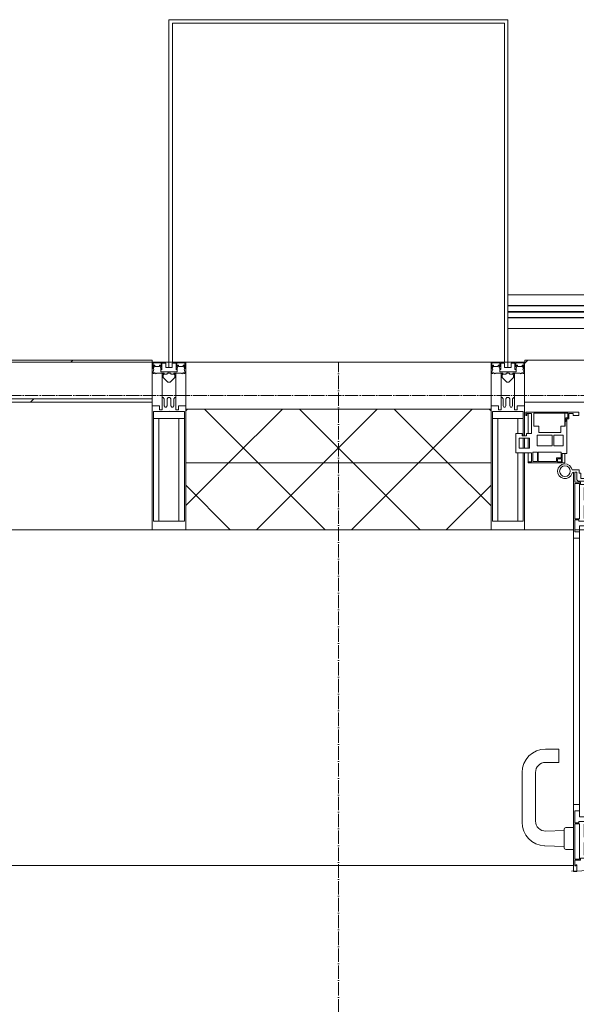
# Model space of a CAD drawing. Header units: millimetres. Extents: x 5617 to 183965, y 7718 to 172958.
# Tile 79 of 120: x 64650 to 65479, y 32193 to 33660. Entities that reach past the tile are written whole.
import ezdxf

# ---------------------------------------------------------------- set-up
doc = ezdxf.new("R2010")
doc.units = ezdxf.units.MM
doc.linetypes.add('ADSK_Линия сетки', pattern=[25, 20, -2.5, 0, -2.5])
doc.linetypes.add('Линия сетки', pattern=[25, 20, -2.5, 0, -2.5])
for name, color, linetype, lineweight in [('Двери', 7, 'Continuous', 18), ('Импосты витража', 7, 'Continuous', 18), ('Колонны', 7, 'Continuous', 18), ('Ограждение', 7, 'Continuous', 18), ('Оси', 7, 'Continuous', 9), ('Панели витража', 7, 'Continuous', 18), ('Перекрытия', 7, 'Continuous', 18), ('Поручни', 7, 'Continuous', 18), ('Стены разрез', 7, 'Continuous', 40), ('Стены штриховка', 7, 'Continuous', 40), ('Элементы узлов', 7, 'Continuous', 18)]:
    doc.layers.add(name, color=color, linetype=linetype, lineweight=lineweight)
pattern_1 = [(45, (0, 0), (-70.71068, 70.71068), []), (135, (0, 0), (-70.71068, -70.71068), [])]

# ---------------------------------------------------------------- blocks, each defined once
blk = doc.blocks.new('135_SLK_K4_AR_rvt-1-МКСС_К4_L05_18_600_')
at = {"layer": 'Перекрытия', "color": 254, "true_color": 0xcccccc}
for p, q in [((115500, 32400), (113450, 32400)), ((115503.9, 32400), (115502.1, 32400))]:
    blk.add_line(p, q, dxfattribs=at)
blk = doc.blocks.new('A_PAN_ALU_Door_Double - EXT_1_Double_EQ-7512148-МКСС_К4_L05_18_600_')
at = {"layer": 'Двери', "color": 254, "lineweight": 5, "true_color": 0xcccccc}
for p, q in [((-575.1, -160.7), (-585.4, -160.7)), ((-575.1, -165.6), (-575.1, -160.7)), ((575.1, -160.7), (585.4, -160.7)), ((575.1, -165.6), (575.1, -160.7)), ((-583.7, -164.2), (-583.7, -262.2)), ((-581.6, -179.2), (-581.6, -164.2)), ((-581.6, -164.2), (-578.6, -164.2)), ((-578.6, -164.2), (-578.6, -174.5)), ((-572.4, -165.6), (-575.1, -165.6)), ((-572.4, -173.3), (-572.4, -165.6)), ((-517.1, -173.3), (-572.4, -173.3)), ((-517.1, -189.3), (-517.1, -173.3)), ((517.1, -173.3), (572.4, -173.3)), ((517.1, -189.3), (517.1, -173.3)), ((572.4, -165.6), (575.1, -165.6)), ((572.4, -173.3), (572.4, -165.6)), ((581.6, -164.2), (578.6, -164.2)), ((578.6, -164.2), (578.6, -174.5)), ((581.6, -179.2), (581.6, -164.2)), ((583.7, -164.2), (583.7, -262.2)), ((-572.9, -179.2), (-581.6, -179.2)), ((-581.6, -233.4), (-581.6, -180.9)), ((-581.6, -180.9), (-574.6, -180.9)), ((-575.5, -177.5), (-551.3, -177.5)), ((-574.6, -180.9), (-574.6, -233.4)), ((-572.9, -182.2), (-572.9, -179.2)), ((-551.3, -182.2), (-572.9, -182.2)), ((-567.6, -186.7), (-566.1, -184)), ((-567.6, -205.7), (-567.6, -186.7)), ((-566.1, -184), (-547.7, -184)), ((-551.3, -177.5), (-551.3, -182.2)), ((-547.7, -184), (-547.7, -205.7)), ((-543.6, -182.2), (-543.6, -176.7)), ((-543.6, -176.7), (-518.6, -176.7)), ((-518.6, -182.2), (-543.6, -182.2)), ((-531.2, -191), (-531.2, -184.4)), ((-531.2, -184.4), (-518.8, -184.4)), ((-518.8, -184.4), (-518.8, -191)), ((-518.6, -176.7), (-518.6, -182.2)), ((-508.2, -189.3), (-517.1, -189.3)), ((-508.2, -259.2), (-508.2, -189.3)), ((508.2, -189.3), (517.1, -189.3)), ((508.2, -259.2), (508.2, -189.3)), ((518.6, -176.7), (518.6, -182.2)), ((543.6, -176.7), (518.6, -176.7)), ((518.6, -182.2), (543.6, -182.2)), ((518.8, -184.4), (518.8, -191)), ((531.2, -184.4), (518.8, -184.4)), ((531.2, -191), (531.2, -184.4)), ((543.6, -182.2), (543.6, -176.7)), ((547.7, -184), (547.7, -205.7)), ((566.1, -184), (547.7, -184)), ((551.3, -177.5), (551.3, -182.2)), ((575.5, -177.5), (551.3, -177.5)), ((551.3, -182.2), (572.9, -182.2)), ((567.6, -186.7), (566.1, -184)), ((567.6, -205.7), (567.6, -186.7)), ((572.9, -179.2), (581.6, -179.2)), ((572.9, -182.2), (572.9, -179.2)), ((574.6, -180.9), (574.6, -233.4)), ((581.6, -180.9), (574.6, -180.9)), ((581.6, -233.4), (581.6, -180.9)), ((-541.3, -230.6), (-541.3, -191)), ((-541.3, -191), (-531.2, -191)), ((-518.8, -191), (-510.6, -191)), ((-510.6, -191), (-510.6, -230.6)), ((510.6, -191), (510.6, -230.6)), ((518.8, -191), (510.6, -191)), ((541.3, -191), (531.2, -191)), ((541.3, -230.6), (541.3, -191)), ((-547.7, -205.7), (-567.6, -205.7)), ((-567.6, -232.6), (-567.6, -213.6)), ((-567.6, -213.6), (-547.7, -213.6)), ((-547.7, -213.6), (-547.7, -235.3)), ((547.7, -205.7), (567.6, -205.7)), ((567.6, -213.6), (547.7, -213.6)), ((547.7, -213.6), (547.7, -235.3)), ((567.6, -232.6), (567.6, -213.6)), ((-574.6, -233.4), (-581.6, -233.4)), ((-566.1, -235.3), (-567.6, -232.6)), ((-510.6, -230.6), (-541.3, -230.6)), ((510.6, -230.6), (541.3, -230.6)), ((566.1, -235.3), (567.6, -232.6)), ((574.6, -233.4), (581.6, -233.4)), ((-583.7, -244.2), (-583.7, -677.3)), ((-581.6, -253.1), (-581.6, -235.1)), ((-581.6, -235.1), (-575.4, -235.1)), ((-575.4, -235.1), (-575.4, -237.1)), ((-575.4, -237.1), (-526.4, -237.1)), ((-574.6, -244.2), (-546, -244.2)), ((-574.6, -244.2), (-574.6, -677.3)), ((-547.7, -235.3), (-566.1, -235.3)), ((-546, -677.3), (-546, -244.2)), ((-526.4, -237.1), (-510.6, -244.7)), ((-510.6, -244.7), (-510.6, -257.7)), ((526.4, -237.1), (510.6, -244.7)), ((510.6, -244.7), (510.6, -257.7)), ((575.4, -237.1), (526.4, -237.1)), ((546, -677.3), (546, -244.2)), ((574.6, -244.2), (546, -244.2)), ((547.7, -235.3), (566.1, -235.3)), ((574.6, -244.2), (574.6, -677.3)), ((575.4, -235.1), (575.4, -237.1)), ((581.6, -235.1), (575.4, -235.1)), ((581.6, -253.1), (581.6, -235.1)), ((583.7, -244.2), (583.7, -677.3)), ((-583.7, -262.2), (-574.6, -262.2)), ((-574.6, -253.1), (-581.6, -253.1)), ((-574.6, -262.2), (-574.6, -253.1)), ((-539.3, -249.6), (-546, -249.6)), ((-546, -249.6), (-546, -259.2)), ((-546, -259.2), (-508.2, -259.2)), ((-537.1, -255.7), (-539.3, -249.6)), ((-537.1, -257.7), (-537.1, -255.7)), ((-510.6, -257.7), (-537.1, -257.7)), ((-508.2, -662.3), (-508.2, -259.2)), ((546, -259.2), (508.2, -259.2)), ((508.2, -662.3), (508.2, -259.2)), ((510.6, -257.7), (537.1, -257.7)), ((537.1, -255.7), (539.3, -249.6)), ((537.1, -257.7), (537.1, -255.7)), ((539.3, -249.6), (546, -249.6)), ((546, -249.6), (546, -259.2)), ((574.6, -253.1), (581.6, -253.1)), ((574.6, -262.2), (574.6, -253.1)), ((583.7, -262.2), (574.6, -262.2)), ((-574.6, -659.3), (-583.7, -659.3)), ((-583.7, -659.3), (-583.7, -758.9)), ((-574.6, -659.3), (-583.7, -659.3)), ((-583.7, -659.3), (-583.7, -758.9)), ((-574.6, -668.4), (-574.6, -659.3)), ((-574.6, -668.4), (-574.6, -659.3)), ((574.6, -659.3), (583.7, -659.3)), ((574.6, -668.4), (574.6, -659.3)), ((574.6, -659.3), (583.7, -659.3)), ((574.6, -668.4), (574.6, -659.3)), ((583.7, -659.3), (583.7, -758.9)), ((583.7, -659.3), (583.7, -758.9)), ((-581.6, -686.5), (-581.6, -668.4)), ((-581.6, -668.4), (-574.6, -668.4)), ((-581.6, -686.5), (-581.6, -668.4)), ((-581.6, -668.4), (-574.6, -668.4)), ((-508.2, -662.3), (-546, -662.3)), ((-546, -662.3), (-546, -672)), ((-508.2, -662.3), (-546, -662.3)), ((-546, -662.3), (-546, -672)), ((-546, -672), (-539.3, -672)), ((-546, -672), (-539.3, -672)), ((-539.3, -672), (-537.1, -665.9)), ((-539.3, -672), (-537.1, -665.9)), ((-537.1, -665.9), (-537.1, -663.8)), ((-537.1, -663.8), (-510.6, -663.8)), ((-537.1, -665.9), (-537.1, -663.8)), ((-537.1, -663.8), (-510.6, -663.8)), ((-510.6, -663.8), (-510.6, -676.8)), ((-510.6, -663.8), (-510.6, -676.8)), ((-508.2, -732.3), (-508.2, -662.3)), ((-508.2, -732.3), (-508.2, -662.3)), ((508.2, -662.3), (546, -662.3)), ((508.2, -732.3), (508.2, -662.3)), ((508.2, -662.3), (546, -662.3)), ((508.2, -732.3), (508.2, -662.3)), ((510.6, -663.8), (510.6, -676.8)), ((537.1, -663.8), (510.6, -663.8)), ((510.6, -663.8), (510.6, -676.8)), ((537.1, -663.8), (510.6, -663.8)), ((537.1, -665.9), (537.1, -663.8)), ((537.1, -665.9), (537.1, -663.8)), ((539.3, -672), (537.1, -665.9)), ((539.3, -672), (537.1, -665.9)), ((546, -672), (539.3, -672)), ((546, -672), (539.3, -672)), ((546, -662.3), (546, -672)), ((546, -662.3), (546, -672)), ((581.6, -668.4), (574.6, -668.4)), ((581.6, -668.4), (574.6, -668.4)), ((581.6, -686.5), (581.6, -668.4)), ((581.6, -686.5), (581.6, -668.4)), ((-575.4, -686.5), (-581.6, -686.5)), ((-575.4, -686.5), (-581.6, -686.5)), ((-581.6, -740.6), (-581.6, -688.2)), ((-581.6, -688.2), (-574.6, -688.2)), ((-581.6, -740.6), (-581.6, -688.2)), ((-581.6, -688.2), (-574.6, -688.2)), ((-526.4, -684.5), (-575.4, -684.5)), ((-575.4, -684.5), (-575.4, -686.5)), ((-526.4, -684.5), (-575.4, -684.5)), ((-575.4, -684.5), (-575.4, -686.5)), ((-574.6, -677.3), (-546, -677.3)), ((-574.6, -688.2), (-574.6, -740.6)), ((-574.6, -688.2), (-574.6, -740.6)), ((-567.6, -688.9), (-566.1, -686.3)), ((-567.6, -688.9), (-566.1, -686.3)), ((-567.6, -708), (-567.6, -688.9)), ((-567.6, -708), (-567.6, -688.9)), ((-566.1, -686.3), (-547.7, -686.3)), ((-566.1, -686.3), (-547.7, -686.3)), ((-547.7, -686.3), (-547.7, -708)), ((-547.7, -686.3), (-547.7, -708)), ((-510.6, -676.8), (-526.4, -684.5)), ((-510.6, -676.8), (-526.4, -684.5)), ((510.6, -676.8), (526.4, -684.5)), ((510.6, -676.8), (526.4, -684.5)), ((526.4, -684.5), (575.4, -684.5)), ((526.4, -684.5), (575.4, -684.5)), ((574.6, -677.3), (546, -677.3)), ((547.7, -686.3), (547.7, -708)), ((566.1, -686.3), (547.7, -686.3)), ((547.7, -686.3), (547.7, -708)), ((566.1, -686.3), (547.7, -686.3)), ((567.6, -688.9), (566.1, -686.3)), ((567.6, -688.9), (566.1, -686.3)), ((567.6, -708), (567.6, -688.9)), ((567.6, -708), (567.6, -688.9)), ((581.6, -688.2), (574.6, -688.2)), ((574.6, -688.2), (574.6, -740.6)), ((581.6, -688.2), (574.6, -688.2)), ((574.6, -688.2), (574.6, -740.6)), ((575.4, -684.5), (575.4, -686.5)), ((575.4, -684.5), (575.4, -686.5)), ((575.4, -686.5), (581.6, -686.5)), ((575.4, -686.5), (581.6, -686.5)), ((581.6, -740.6), (581.6, -688.2)), ((581.6, -740.6), (581.6, -688.2)), ((-541.3, -730.5), (-541.3, -691)), ((-541.3, -691), (-510.6, -691)), ((-541.3, -730.5), (-541.3, -691)), ((-541.3, -691), (-510.6, -691)), ((-510.6, -691), (-510.6, -730.6)), ((-510.6, -691), (-510.6, -730.6)), ((541.3, -691), (510.6, -691)), ((510.6, -691), (510.6, -730.6)), ((541.3, -691), (510.6, -691)), ((510.6, -691), (510.6, -730.6)), ((541.3, -730.5), (541.3, -691)), ((541.3, -730.5), (541.3, -691)), ((-547.7, -708), (-567.6, -708)), ((-547.7, -708), (-567.6, -708)), ((-567.6, -734.8), (-567.6, -715.8)), ((-567.6, -715.8), (-547.7, -715.8)), ((-567.6, -734.8), (-567.6, -715.8)), ((-567.6, -715.8), (-547.7, -715.8)), ((-547.7, -715.8), (-547.7, -737.5)), ((-547.7, -715.8), (-547.7, -737.5)), ((547.7, -708), (567.6, -708)), ((547.7, -708), (567.6, -708)), ((567.6, -715.8), (547.7, -715.8)), ((547.7, -715.8), (547.7, -737.5)), ((567.6, -715.8), (547.7, -715.8)), ((547.7, -715.8), (547.7, -737.5)), ((567.6, -734.8), (567.6, -715.8)), ((567.6, -734.8), (567.6, -715.8)), ((-531.2, -730.5), (-541.3, -730.5)), ((-531.2, -730.5), (-541.3, -730.5)), ((-531.2, -737.1), (-531.2, -730.5)), ((-531.2, -737.1), (-531.2, -730.5)), ((-510.6, -730.6), (-518.8, -730.6)), ((-518.8, -730.6), (-518.8, -737.1)), ((-510.6, -730.6), (-518.8, -730.6)), ((-518.8, -730.6), (-518.8, -737.1)), ((-517.1, -741.8), (-517.1, -732.3)), ((-517.1, -732.3), (-508.2, -732.3)), ((-517.1, -741.8), (-517.1, -732.3)), ((-517.1, -732.3), (-508.2, -732.3)), ((517.1, -732.3), (508.2, -732.3)), ((517.1, -732.3), (508.2, -732.3)), ((510.6, -730.6), (518.8, -730.6)), ((510.6, -730.6), (518.8, -730.6)), ((517.1, -741.8), (517.1, -732.3)), ((517.1, -741.8), (517.1, -732.3)), ((518.8, -730.6), (518.8, -737.1)), ((518.8, -730.6), (518.8, -737.1)), ((531.2, -730.5), (541.3, -730.5)), ((531.2, -737.1), (531.2, -730.5)), ((531.2, -730.5), (541.3, -730.5)), ((531.2, -737.1), (531.2, -730.5)), ((-574.6, -740.6), (-581.6, -740.6)), ((-574.6, -740.6), (-581.6, -740.6)), ((-581.6, -750.3), (-581.6, -742.3)), ((-581.6, -742.3), (-572.9, -742.3)), ((-581.6, -750.3), (-581.6, -742.3)), ((-581.6, -742.3), (-572.9, -742.3)), ((-572.9, -742.3), (-572.9, -739.3)), ((-572.9, -739.3), (-543.6, -739.3)), ((-572.9, -742.3), (-572.9, -739.3)), ((-572.9, -739.3), (-543.6, -739.3)), ((-566.1, -737.5), (-567.6, -734.8)), ((-566.1, -737.5), (-567.6, -734.8)), ((-547.7, -737.5), (-566.1, -737.5)), ((-547.7, -737.5), (-566.1, -737.5)), ((-543.6, -739.3), (-543.6, -744.8)), ((-543.6, -739.3), (-543.6, -744.8)), ((-543.6, -744.8), (-518.6, -744.8)), ((-543.6, -744.8), (-518.6, -744.8)), ((-518.8, -737.1), (-531.2, -737.1)), ((-518.8, -737.1), (-531.2, -737.1)), ((-518.6, -744.8), (-518.6, -741.8)), ((-518.6, -741.8), (-517.1, -741.8)), ((-518.6, -744.8), (-518.6, -741.8)), ((-518.6, -741.8), (-517.1, -741.8)), ((518.6, -741.8), (517.1, -741.8)), ((518.6, -741.8), (517.1, -741.8)), ((518.6, -744.8), (518.6, -741.8)), ((518.6, -744.8), (518.6, -741.8)), ((543.6, -744.8), (518.6, -744.8)), ((543.6, -744.8), (518.6, -744.8)), ((518.8, -737.1), (531.2, -737.1)), ((518.8, -737.1), (531.2, -737.1)), ((543.6, -739.3), (543.6, -744.8)), ((572.9, -739.3), (543.6, -739.3)), ((543.6, -739.3), (543.6, -744.8)), ((572.9, -739.3), (543.6, -739.3)), ((547.7, -737.5), (566.1, -737.5)), ((547.7, -737.5), (566.1, -737.5)), ((566.1, -737.5), (567.6, -734.8)), ((566.1, -737.5), (567.6, -734.8)), ((572.9, -742.3), (572.9, -739.3)), ((572.9, -742.3), (572.9, -739.3)), ((581.6, -742.3), (572.9, -742.3)), ((581.6, -742.3), (572.9, -742.3)), ((574.6, -740.6), (581.6, -740.6)), ((574.6, -740.6), (581.6, -740.6)), ((581.6, -750.3), (581.6, -742.3)), ((581.6, -750.3), (581.6, -742.3)), ((-583.7, -758.9), (-578.6, -758.9)), ((-583.7, -758.9), (-578.6, -758.9)), ((-579.8, -750.3), (-581.6, -750.3)), ((-579.8, -750.3), (-581.6, -750.3)), ((-578.6, -748.9), (-579.8, -748.9)), ((-579.8, -748.9), (-579.8, -750.3)), ((-578.6, -748.9), (-579.8, -748.9)), ((-579.8, -748.9), (-579.8, -750.3)), ((-578.6, -758.9), (-578.6, -748.9)), ((-578.6, -758.9), (-578.6, -748.9)), ((578.6, -748.9), (579.8, -748.9)), ((578.6, -758.9), (578.6, -748.9)), ((578.6, -748.9), (579.8, -748.9)), ((578.6, -758.9), (578.6, -748.9)), ((583.7, -758.9), (578.6, -758.9)), ((583.7, -758.9), (578.6, -758.9)), ((579.8, -748.9), (579.8, -750.3)), ((579.8, -748.9), (579.8, -750.3)), ((579.8, -750.3), (581.6, -750.3)), ((579.8, -750.3), (581.6, -750.3))]:
    blk.add_line(p, q, dxfattribs=at)
at = {"layer": 'Двери', "color": 254, "lineweight": 5, "true_color": 0xe5e5e5}
for p, q in [((-625.1, -576.5), (-605.1, -576.5)), ((-605.1, -576.5), (-605.1, -596.5)), ((625.1, -576.5), (605.1, -576.5)), ((605.1, -576.5), (605.1, -596.5)), ((-605.1, -596.5), (-625.1, -596.5)), ((605.1, -596.5), (625.1, -596.5)), ((-660.1, -685.7), (-660.1, -611.5)), ((-640.1, -611.5), (-640.1, -683.8)), ((640.1, -611.5), (640.1, -683.8)), ((660.1, -685.7), (660.1, -611.5)), ((-624.5, -698.8), (-597.6, -697.7)), ((-597.6, -723.5), (-597.6, -696)), ((-595.1, -693.5), (-583.6, -693.5)), ((595.1, -693.5), (583.6, -693.5)), ((597.6, -723.5), (597.6, -696)), ((624.5, -698.8), (597.6, -697.7)), ((-597.6, -721.7), (-626.4, -720.7)), ((-583.6, -726), (-595.1, -726)), ((583.6, -726), (595.1, -726)), ((597.6, -721.7), (626.4, -720.7))]:
    blk.add_line(p, q, dxfattribs=at)
at = {"layer": 'Двери', "color": 254, "lineweight": 5, "true_color": 0xcccccc}
for centre, radius, start, end in [((-596.2, -162.7), 11, 9.9716, 343.953), ((-596.2, -162.6), 8, 90, 270), ((-596.2, -162.6), 8, 270, 90), ((596.2, -162.7), 11, 196.047, 170.0284), ((596.2, -162.6), 8, 90, 270), ((596.2, -162.6), 8, 270, 90), ((-583.7, -166.3), 2.03, 90, 163.9279), ((-575.5, -174.5), 3, 180, 270), ((575.5, -174.5), 3, 270, 0), ((583.7, -166.3), 2.03, 16.0721, 90)]:
    blk.add_arc(centre, radius, start, end, dxfattribs=at)
at = {"layer": 'Двери', "color": 254, "lineweight": 5, "true_color": 0xe5e5e5}
for centre, radius, start, end in [((-596.2, -162.6), 596.2, 270.9387, 0.704), ((596.2, -162.6), 596.2, 179.296, 269.0613), ((-625.1, -611.5), 35, 90, 180), ((625.1, -611.5), 35, 0, 90), ((-625.1, -611.5), 15, 90, 180), ((625.1, -611.5), 15, 0, 90), ((-625.1, -685.7), 35, 180, 267.8055), ((-625.1, -683.8), 15, 180, 272.1944), ((625.1, -683.8), 15, 267.8056, 0), ((625.1, -685.7), 35, 272.1945, 0), ((-595.1, -696), 2.5, 90, 180), ((595.1, -696), 2.5, 0, 90), ((-595.1, -723.5), 2.5, 180, 270), ((595.1, -723.5), 2.5, 270, 0)]:
    blk.add_arc(centre, radius, start, end, dxfattribs=at)
at = {"layer": 'Панели витража', "color": 254, "lineweight": 5, "true_color": 0xcccccc}
for p, q in [((-654.3, -79.5), (-654.3, -74.5)), ((-654.3, -74.5), (-575.3, -74.5)), ((-652.8, -79.5), (-654.3, -79.5)), ((-652.8, -76.7), (-652.8, -79.5)), ((-646.3, -76.7), (-652.8, -76.7)), ((-651.2, -76.7), (-651.2, -106.6)), ((-646.3, -106.6), (-646.3, -76.7)), ((-592, -76.3), (-642.4, -76.3)), ((-642.4, -76.3), (-642.4, -95.5)), ((-596.2, -95.5), (-596.2, -76.2)), ((-595, -83.1), (-592, -83.1)), ((-595, -88.2), (-595, -83.1)), ((-593.3, -84.8), (-593.3, -136.5)), ((-590.3, -84.8), (-593.3, -84.8)), ((-592, -83.1), (-592, -76.3)), ((-590.3, -76.5), (-590.3, -84.8)), ((-583.9, -76.5), (-590.3, -76.5)), ((-583.9, -79.5), (-583.9, -76.5)), ((-575.3, -79.5), (-583.9, -79.5)), ((-575.3, -74.5), (-575.3, -79.5)), ((575.3, -74.5), (654.3, -74.5)), ((575.3, -79.5), (575.3, -74.5)), ((583.9, -79.5), (575.3, -79.5)), ((583.9, -76.5), (583.9, -79.5)), ((590.3, -76.5), (583.9, -76.5)), ((590.3, -84.8), (590.3, -76.5)), ((593.3, -84.8), (590.3, -84.8)), ((592, -76.3), (592, -83.1)), ((642.4, -76.3), (592, -76.3)), ((592, -83.1), (595, -83.1)), ((593.3, -136.5), (593.3, -84.8)), ((595, -83.1), (595, -88.2)), ((596.2, -76.2), (596.2, -95.5)), ((642.4, -95.5), (642.4, -76.3)), ((646.3, -76.7), (646.3, -106.6)), ((652.8, -76.7), (646.3, -76.7)), ((651.2, -106.6), (651.2, -76.7)), ((652.8, -79.5), (652.8, -76.7)), ((654.3, -79.5), (652.8, -79.5)), ((654.3, -74.5), (654.3, -79.5)), ((-642.4, -95.5), (-635.3, -95.5)), ((-635.3, -95.5), (-635.3, -105)), ((-602.1, -95.5), (-595.8, -95.5)), ((-602.1, -105), (-602.1, -95.5)), ((-595.8, -89), (-595, -88.2)), ((-595.8, -95.5), (-595.8, -89)), ((595, -88.2), (595.8, -89)), ((595.8, -89), (595.8, -95.5)), ((595.8, -95.5), (602.1, -95.5)), ((602.1, -95.5), (602.1, -105)), ((635.3, -95.5), (642.4, -95.5)), ((635.3, -105), (635.3, -95.5)), ((-669.2, -106.6), (-660.2, -106.6)), ((-669.2, -135.1), (-669.2, -106.6)), ((-664.2, -113.4), (-664.2, -128.4)), ((-649.2, -113.4), (-664.2, -113.4)), ((-660.2, -106.6), (-660.2, -110.1)), ((-660.2, -110.1), (-653.3, -110.1)), ((-653.3, -106.6), (-646.3, -106.6)), ((-653.3, -110.1), (-653.3, -106.6)), ((-651.2, -113.4), (-651.2, -128.4)), ((-649.2, -128.4), (-649.2, -113.4)), ((-637.8, -108.8), (-637.8, -125)), ((-615.2, -108.8), (-637.8, -108.8)), ((-635.3, -105), (-602.1, -105)), ((-615.2, -125), (-615.2, -108.8)), ((-613, -108.8), (-613, -125)), ((-598.7, -108.8), (-613, -108.8)), ((-598.7, -125), (-598.7, -108.8)), ((598.7, -108.8), (598.7, -125)), ((613, -108.8), (598.7, -108.8)), ((602.1, -105), (635.3, -105)), ((613, -125), (613, -108.8)), ((615.2, -108.8), (615.2, -125)), ((637.8, -108.8), (615.2, -108.8)), ((637.8, -125), (637.8, -108.8)), ((646.3, -106.6), (653.3, -106.6)), ((649.2, -113.4), (649.2, -128.4)), ((664.2, -113.4), (649.2, -113.4)), ((651.2, -128.4), (651.2, -113.4)), ((653.3, -106.6), (653.3, -110.1)), ((653.3, -110.1), (660.2, -110.1)), ((660.2, -106.6), (669.2, -106.6)), ((660.2, -110.1), (660.2, -106.6)), ((664.2, -128.4), (664.2, -113.4)), ((669.2, -106.6), (669.2, -135.1)), ((-664.2, -128.4), (-649.2, -128.4)), ((-637.8, -125), (-615.2, -125)), ((-613, -125), (-598.7, -125)), ((598.7, -125), (613, -125)), ((615.2, -125), (637.8, -125)), ((649.2, -128.4), (664.2, -128.4)), ((-645.9, -135.1), (-669.2, -135.1)), ((-651.2, -135.1), (-651.2, -148.5)), ((-645.9, -148.5), (-645.9, -135.1)), ((-644.3, -134.5), (-644.3, -148.2)), ((-637.3, -134.5), (-644.3, -134.5)), ((-637.3, -148.2), (-637.3, -134.5)), ((-635.9, -134.2), (-635.9, -148.4)), ((-601.9, -134.2), (-635.9, -134.2)), ((-608.9, -142.8), (-601.9, -142.8)), ((-608.9, -148.4), (-608.9, -142.8)), ((-607.5, -144.4), (-607.5, -148.7)), ((-601.5, -144.4), (-607.5, -144.4)), ((-601.9, -142.8), (-601.9, -134.2)), ((-601.5, -148.7), (-601.5, -144.4)), ((-600.3, -136.5), (-600.3, -150)), ((-593.3, -136.5), (-600.3, -136.5)), ((-596.2, -150), (-596.2, -136.5)), ((600.3, -136.5), (593.3, -136.5)), ((596.2, -136.5), (596.2, -150)), ((600.3, -150), (600.3, -136.5)), ((601.5, -144.4), (601.5, -148.7)), ((607.5, -144.4), (601.5, -144.4)), ((635.9, -134.2), (601.9, -134.2)), ((601.9, -134.2), (601.9, -142.8)), ((601.9, -142.8), (608.9, -142.8)), ((607.5, -148.7), (607.5, -144.4)), ((608.9, -142.8), (608.9, -148.4)), ((635.9, -148.4), (635.9, -134.2)), ((637.3, -134.5), (637.3, -148.2)), ((644.3, -134.5), (637.3, -134.5)), ((644.3, -148.2), (644.3, -134.5)), ((645.9, -135.1), (645.9, -148.5)), ((669.2, -135.1), (645.9, -135.1)), ((651.2, -148.5), (651.2, -135.1)), ((-651.2, -148.5), (-645.9, -148.5)), ((-651.2, -150), (-651.2, -148.5)), ((-600.3, -150), (-651.2, -150)), ((-644.3, -148.2), (-637.3, -148.2)), ((-635.9, -148.4), (-608.9, -148.4)), ((-607.5, -148.7), (-601.5, -148.7)), ((-600.3, -150), (-596.2, -150)), ((596.2, -150), (600.3, -150)), ((651.2, -150), (600.3, -150)), ((601.5, -148.7), (607.5, -148.7)), ((608.9, -148.4), (635.9, -148.4)), ((637.3, -148.2), (644.3, -148.2)), ((645.9, -148.5), (651.2, -148.5)), ((651.2, -148.5), (651.2, -150))]:
    blk.add_line(p, q, dxfattribs=at)
blk = doc.blocks.new('Rectangular Mullion - R_InvisibleFrame_50Wx250H-7195305-МКСС_К4_L05_18_600_')
at = {"layer": 'Импосты витража', "color": 254, "lineweight": 5, "true_color": 0xcccccc}
for p, q in [((132872.5, 33090), (131560, 33090)), ((131632.5, 32900), (131560, 32900)), ((131670.3, 32900), (131634.6, 32900)), ((131705.7, 32900), (131677.1, 32900)), ((132724.5, 32900), (131708, 32900)), ((132755.4, 32900), (132726.8, 32900)), ((132797.9, 32900), (132762.2, 32900)), ((132872.5, 32900), (132800, 32900))]:
    blk.add_line(p, q, dxfattribs=at)
blk = doc.blocks.new('Rectangular Mullion - 50Wx250H-2623690-МКСС_К4_L05_18_600_')
at = {"layer": 'Элементы узлов', "color": 254, "lineweight": 5, "true_color": 0xcccccc}
for p, q in [((-25, 65.2), (-25, 250)), ((-25, 250), (0, 250)), ((25, 250), (0, 250)), ((25, 65.2), (25, 250)), ((-23, 237.3), (0, 237.3)), ((-23, 237.3), (-23, 73.6)), ((-14.9, 84), (-14.9, 237.3)), ((23, 237.3), (0, 237.3)), ((14.9, 84), (14.9, 237.3)), ((23, 237.3), (23, 73.6)), ((0, 84), (-23, 84)), ((-0.5, 73.6), (-23, 73.6)), ((0, 84), (23, 84)), ((0.5, 73.6), (23, 73.6)), ((-14, 65.2), (-25, 65.2)), ((-14, 71.3), (-14, 65.2)), ((-10, 71.3), (-14, 71.3)), ((-10, 53), (-10, 71.3)), ((-7, 65.2), (-5.9, 67.3)), ((-7, 65.2), (-7, 54.7)), ((-4.1, 67.3), (-5.9, 67.3)), ((-4.1, 67.3), (-2.9, 65.1)), ((-2.9, 65.1), (-2.9, 54.6)), ((4.1, 67.3), (2.9, 65.1)), ((2.9, 65.1), (2.9, 54.6)), ((4.1, 67.3), (5.9, 67.3)), ((7, 65.2), (5.9, 67.3)), ((7, 65.2), (7, 54.7)), ((10, 71.3), (14, 71.3)), ((10, 53), (10, 71.3)), ((14, 71.3), (14, 65.2)), ((14, 65.2), (25, 65.2)), ((-8.7, 53), (-10, 53)), ((-10, 53), (-10, 17)), ((-8.7, 53), (-7, 54.7)), ((-1.3, 53), (-2.9, 54.6)), ((0, 53), (-1.3, 53)), ((0, 53), (1.3, 53)), ((1.3, 53), (2.9, 54.6)), ((8.7, 53), (7, 54.7)), ((8.7, 53), (10, 53)), ((10, 53), (10, 17)), ((-8.5, 23), (-1.5, 30)), ((-1.5, 30), (0, 30)), ((1.5, 30), (0, 30)), ((8.5, 23), (1.5, 30)), ((-22.3, 17), (-23.8, 17)), ((-23.8, 17), (-23.8, 14.6)), ((-22.3, 17), (-22.3, 16)), ((-22.3, 16), (-21.3, 16)), ((-19, 17.6), (-21.3, 16)), ((-18.4, 16.6), (-19, 17.6)), ((-7.4, 16.6), (-18.4, 16.6)), ((-12.2, 9), (-12.2, 14.8)), ((-12.2, 14.8), (0, 14.8)), ((-10, 17), (-7.5, 17)), ((-8.5, 18.5), (-8.5, 23)), ((-7.5, 18.5), (-8.5, 18.5)), ((-7.5, 17), (-7.5, 18.5)), ((-7.4, 18), (-7.4, 16.6)), ((-2.6, 18), (-7.4, 18)), ((-2.6, 18), (-2.6, 16.8)), ((-2.6, 16.8), (0, 16.8)), ((2.6, 16.8), (0, 16.8)), ((0, 14.8), (0, 16.8)), ((0, 14.8), (0, 16.8)), ((12.2, 14.8), (0, 14.8)), ((2.6, 18), (2.6, 16.8)), ((2.6, 18), (7.4, 18)), ((7.4, 18), (7.4, 16.6)), ((7.4, 16.6), (18.4, 16.6)), ((7.5, 18.5), (8.5, 18.5)), ((7.5, 17), (7.5, 18.5)), ((10, 17), (7.5, 17)), ((8.5, 18.5), (8.5, 23)), ((12.2, 9), (12.2, 14.8)), ((18.4, 16.6), (19, 17.6)), ((19, 17.6), (21.3, 16)), ((22.3, 16), (21.3, 16)), ((22.3, 17), (22.3, 16)), ((22.3, 17), (23.8, 17)), ((23.8, 17), (23.8, 14.6)), ((-23.8, 14.6), (-25, 14.2)), ((-25, 0), (-25, 14.2)), ((-22.5, 10.6), (-23.8, 14.6)), ((-22.5, 10.6), (-23.7, 9.9)), ((-23.7, 1.3), (-23.7, 9.9)), ((-23.7, 1.3), (-11.8, 1.3)), ((-23.2, 10.2), (-22.5, 8)), ((-22.5, 8), (-22.5, 4.5)), ((-21.3, 4.5), (-22.5, 4.5)), ((-21.3, 4.5), (-21.3, 6.5)), ((-21.3, 6.5), (-14.2, 6.5)), ((-14.2, 6.5), (-14.2, 4.5)), ((-13.2, 4.5), (-14.2, 4.5)), ((-13.2, 4.5), (-12.2, 7.2)), ((-12.7, 7.6), (-11.3, 11.4)), ((-12.7, 7.6), (-11.8, 6.9)), ((-11.8, 1.3), (-11.8, 6.9)), ((-10.5, 11.2), (-11.3, 11.4)), ((-10.5, 1.5), (-10.5, 11.2)), ((-4.8, 1.5), (-10.5, 1.5)), ((0, 8), (-4.8, 8)), ((-4.8, 1.5), (-4.8, 8)), ((0, 0), (0, 8)), ((0, 8), (4.8, 8)), ((0, 0), (0, 8)), ((4.8, 1.5), (4.8, 8)), ((4.8, 1.5), (10.5, 1.5)), ((10.5, 11.2), (11.3, 11.4)), ((10.5, 1.5), (10.5, 11.2)), ((12.7, 7.6), (11.3, 11.4)), ((12.7, 7.6), (11.8, 6.9)), ((11.8, 1.3), (11.8, 6.9)), ((23.7, 1.3), (11.8, 1.3)), ((13.2, 4.5), (12.2, 7.2)), ((13.2, 4.5), (14.2, 4.5)), ((21.3, 6.5), (14.2, 6.5)), ((14.2, 6.5), (14.2, 4.5)), ((21.3, 4.5), (21.3, 6.5)), ((21.3, 4.5), (22.5, 4.5)), ((22.5, 10.6), (23.8, 14.6)), ((22.5, 10.6), (23.7, 9.9)), ((23.2, 10.2), (22.5, 8)), ((22.5, 8), (22.5, 4.5)), ((23.7, 1.3), (23.7, 9.9)), ((23.8, 14.6), (25, 14.2)), ((25, 0), (25, 14.2)), ((-25, 0), (0, 0)), ((25, 0), (0, 0))]:
    blk.add_line(p, q, dxfattribs=at)
for centre, start, end in [((-0.5, 73.1), 360, 90), ((0.5, 73.1), 90, 180)]:
    blk.add_arc(centre, 0.5, start, end, dxfattribs=at)
blk = doc.blocks.new('Rectangular Mullion - R_StandardFrame_50Wx250H-V63-МКСС_К4_L05_18_600_')
at = {"layer": 'Импосты витража', "color": 254, "lineweight": 5, "true_color": 0xcccccc}
for p, q in [((-25, 0), (-25, 250)), ((-25, 250), (25, 250)), ((25, 250), (25, 0)), ((0, 0), (-25, 0)), ((25, 0), (5, 0))]:
    blk.add_line(p, q, dxfattribs=at)
blk = doc.blocks.new('Rectangular Mullion - 50Wx250H-V48-МКСС_К4_L05_18_600_')
at = {"layer": 'Элементы узлов', "color": 254, "lineweight": 5, "true_color": 0xcccccc}
for p, q in [((-25, 65.2), (-25, 250)), ((-25, 250), (0, 250)), ((25, 250), (0, 250)), ((25, 135.1), (25, 250)), ((-23, 237.3), (0, 237.3)), ((-23, 237.3), (-23, 73.6)), ((-14.9, 84), (-14.9, 237.3)), ((23, 237.3), (0, 237.3)), ((14.9, 135.1), (14.9, 237.3)), ((23, 237.3), (23, 135.1)), ((23, 128.4), (23, 113.4)), ((25, 113.4), (25, 128.4)), ((14.9, 84), (14.9, 106.6)), ((23, 110.1), (23, 73.6)), ((25, 65.2), (25, 110.1)), ((0, 84), (-23, 84)), ((-0.5, 73.6), (-23, 73.6)), ((0, 84), (23, 84)), ((0.5, 73.6), (23, 73.6)), ((-14, 65.2), (-25, 65.2)), ((-14, 71.3), (-14, 65.2)), ((-10, 71.3), (-14, 71.3)), ((-10, 53), (-10, 71.3)), ((-7, 65.2), (-5.9, 67.3)), ((-7, 65.2), (-7, 54.7)), ((-4.1, 67.3), (-5.9, 67.3)), ((-4.1, 67.3), (-2.9, 65.1)), ((-2.9, 65.1), (-2.9, 54.6)), ((4.1, 67.3), (2.9, 65.1)), ((2.9, 65.1), (2.9, 54.6)), ((4.1, 67.3), (5.9, 67.3)), ((7, 65.2), (5.9, 67.3)), ((7, 65.2), (7, 54.7)), ((10, 71.3), (14, 71.3)), ((10, 53), (10, 71.3)), ((14, 71.3), (14, 65.2)), ((14, 65.2), (25, 65.2)), ((-8.7, 53), (-10, 53)), ((-10, 53), (-10, 17)), ((-8.7, 53), (-7, 54.7)), ((-1.3, 53), (-2.9, 54.6)), ((0, 53), (-1.3, 53)), ((0, 53), (1.3, 53)), ((1.3, 53), (2.9, 54.6)), ((8.7, 53), (7, 54.7)), ((8.7, 53), (10, 53)), ((10, 53), (10, 17)), ((-8.5, 23), (-1.5, 30)), ((-1.5, 30), (0, 30)), ((1.5, 30), (0, 30)), ((8.5, 23), (1.5, 30)), ((-22.3, 17), (-23.8, 17)), ((-23.8, 17), (-23.8, 14.6)), ((-22.3, 17), (-22.3, 16)), ((-22.3, 16), (-21.3, 16)), ((-19, 17.6), (-21.3, 16)), ((-18.4, 16.6), (-19, 17.6)), ((-7.4, 16.6), (-18.4, 16.6)), ((-12.2, 9), (-12.2, 14.8)), ((-12.2, 14.8), (0, 14.8)), ((-10, 17), (-7.5, 17)), ((-8.5, 18.5), (-8.5, 23)), ((-7.5, 18.5), (-8.5, 18.5)), ((-7.5, 17), (-7.5, 18.5)), ((-7.4, 18), (-7.4, 16.6)), ((-2.6, 18), (-7.4, 18)), ((-2.6, 18), (-2.6, 16.8)), ((-2.6, 16.8), (0, 16.8)), ((2.6, 16.8), (0, 16.8)), ((0, 14.8), (0, 16.8)), ((0, 14.8), (0, 16.8)), ((12.2, 14.8), (0, 14.8)), ((2.6, 18), (2.6, 16.8)), ((2.6, 18), (7.4, 18)), ((7.4, 18), (7.4, 16.6)), ((7.4, 16.6), (18.4, 16.6)), ((7.5, 18.5), (8.5, 18.5)), ((7.5, 17), (7.5, 18.5)), ((10, 17), (7.5, 17)), ((8.5, 18.5), (8.5, 23)), ((12.2, 9), (12.2, 14.8)), ((18.4, 16.6), (19, 17.6)), ((19, 17.6), (21.3, 16)), ((22.3, 16), (21.3, 16)), ((22.3, 17), (22.3, 16)), ((22.3, 17), (23.8, 17)), ((23.8, 17), (23.8, 14.6)), ((-23.8, 14.6), (-25, 14.2)), ((-25, 0), (-25, 14.2)), ((-22.5, 10.6), (-23.8, 14.6)), ((-22.5, 10.6), (-23.7, 9.9)), ((-23.7, 1.3), (-23.7, 9.9)), ((-23.7, 1.3), (-11.8, 1.3)), ((-23.2, 10.2), (-22.5, 8)), ((-22.5, 8), (-22.5, 4.5)), ((-21.3, 4.5), (-22.5, 4.5)), ((-21.3, 4.5), (-21.3, 6.5)), ((-21.3, 6.5), (-14.2, 6.5)), ((-14.2, 6.5), (-14.2, 4.5)), ((-13.2, 4.5), (-14.2, 4.5)), ((-13.2, 4.5), (-12.2, 7.2)), ((-12.7, 7.6), (-11.3, 11.4)), ((-12.7, 7.6), (-11.8, 6.9)), ((-11.8, 1.3), (-11.8, 6.9)), ((-10.5, 11.2), (-11.3, 11.4)), ((-10.5, 1.5), (-10.5, 11.2)), ((-4.8, 1.5), (-10.5, 1.5)), ((0, 8), (-4.8, 8)), ((-4.8, 1.5), (-4.8, 8)), ((0, 0), (0, 8)), ((0, 8), (4.8, 8)), ((0, 0), (0, 8)), ((4.8, 1.5), (4.8, 8)), ((4.8, 1.5), (10.5, 1.5)), ((10.5, 11.2), (11.3, 11.4)), ((10.5, 1.5), (10.5, 11.2)), ((12.7, 7.6), (11.3, 11.4)), ((12.7, 7.6), (11.8, 6.9)), ((11.8, 1.3), (11.8, 6.9)), ((23.7, 1.3), (11.8, 1.3)), ((13.2, 4.5), (12.2, 7.2)), ((13.2, 4.5), (14.2, 4.5)), ((21.3, 6.5), (14.2, 6.5)), ((14.2, 6.5), (14.2, 4.5)), ((21.3, 4.5), (21.3, 6.5)), ((21.3, 4.5), (22.5, 4.5)), ((22.5, 10.6), (23.8, 14.6)), ((22.5, 10.6), (23.7, 9.9)), ((23.2, 10.2), (22.5, 8)), ((22.5, 8), (22.5, 4.5)), ((23.7, 1.3), (23.7, 9.9)), ((23.8, 14.6), (25, 14.2)), ((25, 0), (25, 14.2)), ((-25, 0), (0, 0)), ((25, 0), (0, 0))]:
    blk.add_line(p, q, dxfattribs=at)
for centre, start, end in [((-0.5, 73.1), 360, 90), ((0.5, 73.1), 90, 180)]:
    blk.add_arc(centre, 0.5, start, end, dxfattribs=at)
blk = doc.blocks.new('Rectangular Mullion - R_StandardFrame_50Wx250H-V64-МКСС_К4_L05_18_600_')
at = {"layer": 'Импосты витража', "color": 254, "lineweight": 5, "true_color": 0xcccccc}
for p, q in [((-25, 0), (-25, 250)), ((-25, 250), (25, 250)), ((25, 250), (25, 135.1)), ((25, 128.4), (25, 113.4)), ((25, 110.1), (25, 0)), ((-5, 0), (-25, 0)), ((25, 0), (0, 0))]:
    blk.add_line(p, q, dxfattribs=at)
blk = doc.blocks.new('System Panel - A_PAN_Glass-7511681-МКСС_К4_L05_18_600_')
at = {"layer": 'Панели витража', "color": 254, "lineweight": 5, "true_color": 0xcccccc}
for p, q in [((656.25, 0), (-656.25, 0)), ((-656.25, 0), (-656.25, -55)), ((656.25, -55), (656.25, 0)), ((-656.25, -55), (656.25, -55))]:
    blk.add_line(p, q, dxfattribs=at)
blk = doc.blocks.new('Rectangular Mullion - R_InvisibleFrame_50Wx250H-7197024-МКСС_К4_L05_18_600_')
at = {"layer": 'Импосты витража', "color": 254, "lineweight": 5, "true_color": 0xcccccc}
for p, q in [((134740, 33090), (133427.5, 33090)), ((134740, 32900), (133427.5, 32900))]:
    blk.add_line(p, q, dxfattribs=at)
blk = doc.blocks.new('Ограждение - Ограждение-5884041-МКСС_К4_L05_18_600_')
at = {"layer": 'Поручни', "color": 254, "lineweight": 5, "true_color": 0xcccccc}
for p, q in [((34015, 17850), (32652.5, 17850)), ((34015, 17834), (32652.5, 17834)), ((34015, 17833.5), (32652.5, 17833.5)), ((34015, 17825.5), (32652.5, 17825.5)), ((34015, 17824.5), (32652.5, 17824.5)), ((34015, 17816.5), (32652.5, 17816.5)), ((34015, 17816), (32652.5, 17816)), ((32652.5, 17800), (34015, 17800))]:
    blk.add_line(p, q, dxfattribs=at)
blk = doc.blocks.new('A_SLK_PAN_Type1 - Прямой тип панели-6538008-МКСС_К4_L05_18_600_')
at = {"layer": 'Колонны', "color": 254, "lineweight": 5, "true_color": 0xcccccc}
for p, q in [((-247.5, 0), (-252.5, 0)), ((-252.5, 0), (-252.5, -510)), ((-247.5, -505), (-247.5, 0)), ((227.5, 0), (-227.5, 0)), ((247.5, 0), (247.5, -505)), ((252.5, 0), (247.5, 0)), ((252.5, -510), (252.5, 0)), ((-252.5, -510), (252.5, -510)), ((247.5, -505), (-247.5, -505))]:
    blk.add_line(p, q, dxfattribs=at)
blk = doc.blocks.new('A_PAN_VentilationGrill - Горизонтальные_Стекло-V89-МКСС_К4_L05_18_600_')
at = {"layer": 'Панели витража', "lineweight": 5, "true_color": 0xcccccc}
h = blk.add_hatch(dxfattribs=at)
h.set_pattern_fill('FP_27', color=254, style=0, pattern_type=2)
h.set_pattern_definition([(45, (-114216.25, -33150), (-106.06602, 106.06602), [])])
h.paths.add_polyline_path([(656.2, -60), (656.2, -55), (-656.2, -55), (-656.2, -60), (75.7, -60)])
h.paths.add_polyline_path([(75.7, 0), (656.2, 0), (656.2, 3), (-656.2, 3), (-656.2, 0)])
at = {"layer": 'Панели витража', "color": 254, "lineweight": 5, "true_color": 0xcccccc}
for p, q in [((-656.2, 3), (656.2, 3)), ((-656.2, 0), (-656.2, 3)), ((656.2, 3), (656.2, 0))]:
    blk.add_line(p, q, dxfattribs=at)
blk = doc.blocks.new('A_PAN_VentilationGrill - Горизонтальные_Стекло-V90-МКСС_К4_L05_18_600_')
at = {"layer": 'Панели витража', "lineweight": 5, "true_color": 0xcccccc}
h = blk.add_hatch(dxfattribs=at)
h.set_pattern_fill('FP_28', color=254, style=0, pattern_type=2)
h.set_pattern_definition([(45, (-116083.75, -33150), (-106.06602, 106.06602), [])])
h.paths.add_polyline_path([(632.2, -60), (656.2, -60), (656.2, 3), (-656.2, 3), (-656.2, -60), (522, -60)])
at = {"layer": 'Панели витража', "color": 254, "lineweight": 5, "true_color": 0xcccccc}
for p, q in [((-656.2, 3), (656.2, 3)), ((-656.2, 0), (-656.2, 3)), ((656.2, 3), (656.2, 0))]:
    blk.add_line(p, q, dxfattribs=at)
blk = doc.blocks.new('135_SLK_K4_AR_FCD_rvt-1-МКСС_К4_L05_18_600_')
at = {"layer": 'Стены разрез', "lineweight": 5, "true_color": 0xcccccc}
h = blk.add_hatch(dxfattribs=at)
h.set_pattern_fill('FP_4', color=254, style=0, pattern_type=2)
h.set_pattern_definition(pattern_1)
h.paths.add_polyline_path([(115377.5, 33000), (115377.5, 33080), (114922.5, 33080), (114922.5, 33000), (115173.4, 33000)])
h = blk.add_hatch(dxfattribs=at)
h.set_pattern_fill('FP_4', color=254, style=0, pattern_type=2)
h.set_pattern_definition(pattern_1)
h.paths.add_polyline_path([(115377.5, 32900), (115377.5, 33000), (114922.5, 33000), (114922.5, 32900), (115173.4, 32900)])
at = {"layer": 'Стены разрез', "color": 254, "lineweight": 9, "true_color": 0xcccccc}
for p, q in [((115377.5, 33080), (114922.5, 33080)), ((114922.5, 33080), (114922.5, 32900)), ((115377.5, 32900), (115377.5, 33080)), ((114922.5, 32900), (115377.5, 32900))]:
    blk.add_line(p, q, dxfattribs=at)
at = {"layer": 'Стены штриховка', "color": 254, "lineweight": 9, "true_color": 0xcccccc}
blk.add_line((115377.5, 33000), (114922.5, 33000), dxfattribs=at)
at = {"layer": 'Импосты витража', "color": 254, "lineweight": 5, "true_color": 0xcccccc, "extrusion": (0, 0, -1), "rotation": 180}
for name, p in [('Rectangular Mullion - 50Wx250H-2623690-МКСС_К4_L05_18_600_', (-114897.5, 33150)), ('Rectangular Mullion - R_StandardFrame_50Wx250H-V63-МКСС_К4_L05_18_600_', (-114897.5, 33150)), ('Rectangular Mullion - 50Wx250H-V48-МКСС_К4_L05_18_600_', (-115402.5, 33150)), ('Rectangular Mullion - R_StandardFrame_50Wx250H-V64-МКСС_К4_L05_18_600_', (-115402.5, 33150))]:
    blk.add_blockref(name, p, dxfattribs=at)
at = {"layer": 'Импосты витража', "color": 254, "lineweight": 5, "true_color": 0xcccccc}
for name, p in [('Rectangular Mullion - R_InvisibleFrame_50Wx250H-7197024-МКСС_К4_L05_18_600_', (-19867.5, 0)), ('Rectangular Mullion - R_InvisibleFrame_50Wx250H-7195305-МКСС_К4_L05_18_600_', (-16132.5, 0))]:
    blk.add_blockref(name, p, dxfattribs=at)
at = {"layer": 'Колонны', "color": 254, "lineweight": 5, "true_color": 0xcccccc, "rotation": 180}
blk.add_blockref('A_SLK_PAN_Type1 - Прямой тип панели-6538008-МКСС_К4_L05_18_600_', (115150, 33150), dxfattribs=at)
at = {"layer": 'Ограждение', "color": 254, "lineweight": 5, "true_color": 0xcccccc}
blk.add_blockref('Ограждение - Ограждение-5884041-МКСС_К4_L05_18_600_', (82750, 15400), dxfattribs=at)
at = {"layer": 'Панели витража', "color": 254, "lineweight": 5, "true_color": 0xcccccc}
for name, p in [('A_PAN_VentilationGrill - Горизонтальные_Стекло-V89-МКСС_К4_L05_18_600_', (114216.3, 33150)), ('A_PAN_VentilationGrill - Горизонтальные_Стекло-V90-МКСС_К4_L05_18_600_', (116083.8, 33150)), ('System Panel - A_PAN_Glass-7511681-МКСС_К4_L05_18_600_', (114216.3, 33150)), ('A_PAN_ALU_Door_Double - EXT_1_Double_EQ-7512148-МКСС_К4_L05_18_600_', (116083.8, 33150))]:
    blk.add_blockref(name, p, dxfattribs=at)

msp = doc.modelspace()

# ---------------------------------------------------------------- linework, layer by layer
at = {"layer": 'Оси', "linetype": 'Линия сетки'}
msp.add_line((65124.8, 12025.7), (65124.8, 33150), dxfattribs=at)
at = {"layer": 'Оси', "linetype": 'ADSK_Линия сетки'}
msp.add_line((86966.3, 33100), (26901, 33100), dxfattribs=at)

# ---------------------------------------------------------------- block references
at = {"lineweight": 5}
for name in ['135_SLK_K4_AR_FCD_rvt-1-МКСС_К4_L05_18_600_', '135_SLK_K4_AR_rvt-1-МКСС_К4_L05_18_600_']:
    msp.add_blockref(name, (-50025.2, 0), dxfattribs=at)

doc.saveas('drawing.dxf')
